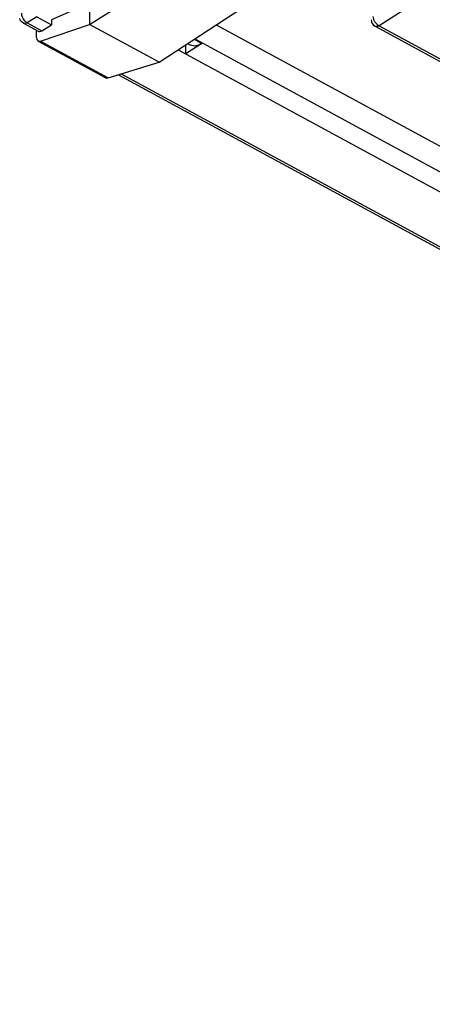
# Model space of a CAD drawing. Header units: millimetres. Extents: x 0 to 1189, y 0 to 841.
# Tile 28 of 67: x 993 to 1006, y 181 to 212. Entities that reach past the tile are written whole.
import ezdxf

# ---------------------------------------------------------------- set-up
doc = ezdxf.new("R2010")
doc.units = ezdxf.units.MM
doc.header["$LTSCALE"] = 65.395
doc.layers.get('0').update_dxf_attribs({"linetype": 'CONTINUOUS'})
doc.layers.add('ROUNDS', color=7, linetype='CONTINUOUS')

msp = doc.modelspace()

# ---------------------------------------------------------------- linework, layer by layer
at = {"color": 7, "linetype": 'CONTINUOUS'}
for p, q in [((995.4756, 211.9207), (1000.2476, 214.9395)), ((997.6745, 210.7274), (1002.3577, 213.7944)), ((995.3229, 212.5284), (994.2721, 212.0644)), ((995.4742, 212.5283), (995.4756, 211.9207)), ((993.9308, 211.3955), (995.4756, 211.9207)), ((994.2721, 212.0644), (994.2724, 211.9128)), ((997.6745, 210.7274), (995.4756, 211.9207)), ((999.4823, 211.9113), (1020.8066, 200.3389)), ((1004.5069, 211.8637), (1015.4479, 205.9261)), ((993.8054, 211.5096), (993.805, 211.7102)), ((993.8553, 211.3981), (995.9922, 210.2384)), ((998.5159, 210.999), (998.5152, 211.2779)), ((999.026, 211.322), (998.5159, 210.999)), ((998.5777, 211.3189), (998.667, 211.2704)), ((998.8048, 211.4676), (1020.8153, 199.5227)), ((998.2826, 211.1256), (1020.6726, 198.9748)), ((996.0705, 210.2343), (997.6745, 210.7274))]:
    msp.add_line(p, q, dxfattribs=at)
at = {"color": 9, "linetype": 'CONTINUOUS'}
for p, q in [((1005.5356, 212.4565), (1004.6266, 211.8809)), ((1004.6266, 211.8809), (1015.5667, 205.9438)), ((993.9308, 211.3955), (996.0705, 210.2343)), ((998.7835, 211.4537), (999.026, 211.322))]:
    msp.add_line(p, q, dxfattribs=at)
at = {"color": 7, "linetype": 'CONTINUOUS'}
msp.add_arc((1004.6261, 212.0834), 0.25, 182.30286, 241.51174, dxfattribs=at)
for centre, major_axis, ratio, start_param, end_param in [((993.9723, 211.619), (0.1161, 0.2214), 0.5413872, 2.3426512, 3.6590794), ((996.1137, 210.4569), (0.1225, 0.2179), 0.5620851, -3.1318228, -2.6078576)]:
    msp.add_ellipse(centre, major_axis=major_axis, ratio=ratio, start_param=start_param, end_param=end_param, dxfattribs=at)
at = {"color": 9, "linetype": 'CONTINUOUS'}
for points, knots in [([(1004.6266, 211.8809), (1004.601, 211.8947), (1004.5525, 211.9331), (1004.4951, 212.0067), (1004.4554, 212.0906), (1004.4434, 212.1507), (1004.4429, 212.1793)], [0, 0, 0, 0, 0.2397943, 0.5026138, 0.7640102, 1, 1, 1, 1]), ([(1004.6266, 211.8809), (1004.6161, 211.8743), (1004.5954, 211.8633), (1004.5634, 211.854), (1004.5332, 211.8534), (1004.5148, 211.8593), (1004.5069, 211.8637)], [0, 0, 0, 0, 0.2934045, 0.5536195, 0.7853066, 1, 1, 1, 1])]:
    msp.add_open_spline(points, degree=3, knots=knots, dxfattribs=at)
at = {"color": 7, "linetype": 'CONTINUOUS'}
msp.add_open_spline([(999.026, 211.322), (998.9672, 211.2848), (998.8505, 211.2295), (998.7159, 211.2439), (998.667, 211.2704)], degree=3, knots=[0, 0, 0, 0, 0.5555237, 1, 1, 1, 1], dxfattribs=at)
at = {"layer": 'ROUNDS', "color": 9, "linetype": 'CONTINUOUS'}
for p, q in [((993.8095, 212.164), (993.5033, 211.9762)), ((993.5033, 211.9762), (993.9662, 211.725)), ((996.4808, 210.3604), (1050.6126, 180.9838))]:
    msp.add_line(p, q, dxfattribs=at)
at = {"layer": 'ROUNDS', "color": 7, "linetype": 'CONTINUOUS'}
for p, q in [((993.8095, 212.164), (994.2724, 211.9128)), ((993.3896, 211.9627), (993.8545, 211.7103)), ((993.9662, 211.725), (994.2724, 211.9128)), ((996.3922, 210.3332), (1050.4989, 180.9702))]:
    msp.add_line(p, q, dxfattribs=at)
at = {"layer": 'ROUNDS', "color": 9, "linetype": 'CONTINUOUS'}
msp.add_arc((993.689, 212.2879), 0.3642, 220.24121, 226.9482, dxfattribs=at)
at = {"layer": 'ROUNDS', "color": 7, "linetype": 'CONTINUOUS'}
msp.add_ellipse((993.9716, 211.9312), major_axis=(0.1161, 0.2214), ratio=0.5413872, start_param=-3.1489181, end_param=-2.4046444, dxfattribs=at)
at = {"layer": 'ROUNDS', "color": 9, "linetype": 'CONTINUOUS'}
for points in [[(993.3226, 212.2799), (993.3205, 212.1987), (993.3585, 212.1147), (993.411, 212.0526)], [(993.5033, 211.9762), (993.4705, 211.9568), (993.4233, 211.9444), (993.3897, 211.9626)], [(993.4404, 212.0218), (993.4593, 212.0041), (993.4804, 211.9883), (993.5033, 211.9762)]]:
    msp.add_open_spline(points, degree=3, dxfattribs=at)
at = {"layer": 'ROUNDS', "color": 7, "linetype": 'CONTINUOUS'}
msp.add_open_spline([(993.3896, 211.9628), (993.3333, 211.9934), (993.2866, 212.0508), (993.2688, 212.1124)], degree=3, dxfattribs=at)

doc.saveas('drawing.dxf')
